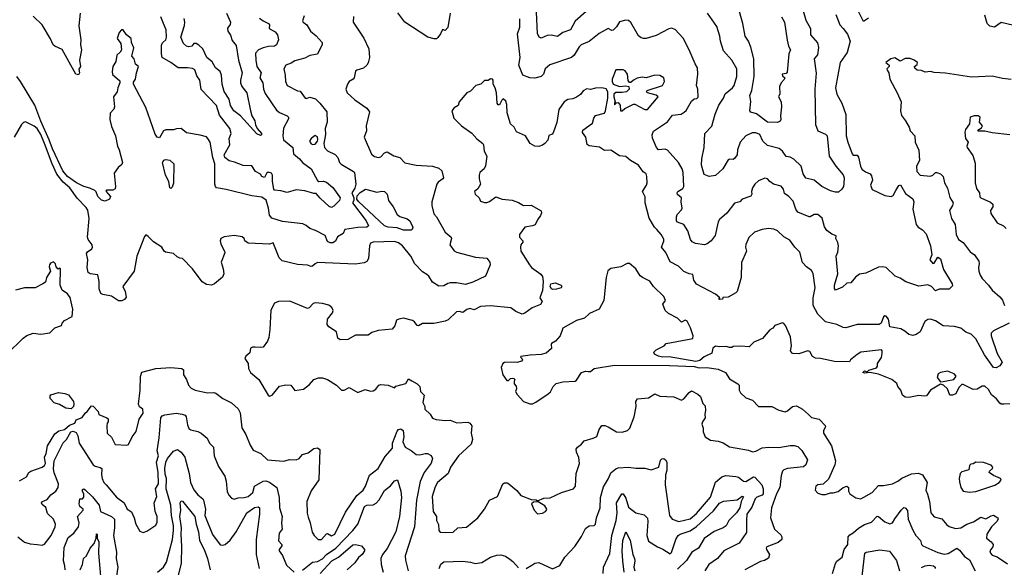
# Model space of a CAD drawing. Extents: x 1246169 to 1426871, y 660025 to 763458.
# Tile 202 of 256: x 1299668 to 1307460, y 727904 to 732234. Entities that reach past the tile are written whole.
import ezdxf

# ---------------------------------------------------------------- set-up
doc = ezdxf.new("R2010")
doc.units = 0

msp = doc.modelspace()

# ---------------------------------------------------------------- linework, layer by layer
at = {"layer": '0CON20XD'}
for points in [[(1300145.5, 732285), (1300136.2, 732185), (1300152.1, 732075), (1300148.2, 732035), (1300157.1, 731995), (1300140.6, 731915), (1300150, 731865), (1300136.7, 731843.3), (1300141.8, 731815), (1300132.2, 731797.8), (1300112.7, 731805), (1300005, 731997.5), (1299944.5, 732024.5), (1299933.8, 732035), (1299912.7, 732082.7), (1299844.3, 732194.3), (1299775, 732261.2)], [(1301303.3, 732285), (1301336.7, 732215), (1301333, 732197), (1301313.5, 732166.5), (1301314.5, 732145), (1301335, 732111.2), (1301348.7, 732068.7), (1301380.8, 732030.8), (1301400, 731915), (1301428.8, 731815), (1301413.9, 731755), (1301414.6, 731735), (1301426.8, 731706.8), (1301465.6, 731655), (1301495.6, 731514.4), (1301505.4, 731475), (1301528.4, 731435), (1301532.9, 731402.9), (1301547.1, 731375), (1301582, 731335), (1301581.1, 731325), (1301572.3, 731317.7), (1301545, 731332.4), (1301415, 731474), (1301363, 731513), (1301335.7, 731555), (1301326.1, 731606.1), (1301285, 731666), (1301269.5, 731725), (1301264.4, 731795), (1301255.2, 731825.2), (1301217.1, 731855), (1301190.3, 731900.3), (1301148.2, 731935), (1301116.2, 732005), (1301085, 732033.5), (1301065, 732045.6), (1301045, 732046), (1301028.8, 732025), (1301005, 732020.5), (1300988.8, 732025), (1300965, 732046.2), (1300943.6, 732095), (1300971.9, 732188.1), (1300975.4, 732215), (1300970, 732245)], [(1303074.4, 732285), (1303055, 732172.5), (1303035, 732150), (1303015, 732157.5), (1302998.6, 732121.4), (1302977, 732093), (1302965.6, 732084.4), (1302947.8, 732082.2), (1302897.4, 732097.4), (1302715.5, 732215.5), (1302659.7, 732289.7)], [(1304149.9, 732300.1), (1304065, 732222.7), (1304026.7, 732155), (1303965, 732134.1), (1303925, 732101.5), (1303875, 732112.5), (1303841.2, 732108.8), (1303795, 732088.6), (1303779.2, 732095), (1303766.5, 732125), (1303757.3, 732295)], [(1305868.2, 732305), (1305890.3, 732230.3), (1305925.5, 732165), (1305926.4, 732115), (1305980.9, 732050.9), (1305990.8, 732015), (1305982.2, 731957.8), (1305956.1, 731923.9), (1305971.3, 731811.3), (1305961.7, 731685), (1305964.9, 731404.9), (1305985.3, 731355), (1306045, 731328.6), (1306058.6, 731315), (1306074.3, 731154.3), (1306126.2, 731075), (1306185, 731006.9), (1306191.6, 730985), (1306189.5, 730939.5), (1306188.8, 730915), (1306175, 730895.6), (1306148.1, 730871.9), (1306125, 730870.9), (1306085, 730880.3), (1306015.7, 730915), (1305955, 730965.6), (1305890.6, 730980.6), (1305867.5, 731015), (1305851.5, 731075), (1305795, 731131.9), (1305765, 731146.9), (1305735, 731153.1), (1305703.9, 731195), (1305679.5, 731215), (1305585, 731239.2), (1305549.6, 731275), (1305525.6, 731325.6), (1305495, 731338.9), (1305465, 731338.5), (1305415, 731315.5), (1305371, 731265), (1305348.4, 731205), (1305346.5, 731165), (1305325, 731135.6), (1305315, 731128.6), (1305285, 731131.4), (1305275, 731126.9), (1305232.9, 731055), (1305175, 731001.1), (1305123.8, 730993.8), (1305085, 731010.8), (1305063.5, 731085), (1305065.3, 731135.3), (1305084.1, 731224.1), (1305090.6, 731335), (1305145, 731391.9), (1305172.5, 731487.5), (1305201, 731559), (1305238.2, 731615), (1305251.9, 731648.1), (1305308.1, 731695), (1305323.1, 731715), (1305344.4, 731785), (1305344.5, 731845), (1305304.3, 731915), (1305237.4, 731987.4), (1305213.1, 732065), (1305210, 732105), (1305185, 732181.2), (1305110, 732285)], [(1305695.8, 732255.8), (1305721.1, 732215), (1305741.9, 732071.9), (1305752.9, 732025), (1305769.2, 731995), (1305755.6, 731964.4), (1305741.7, 731818.3), (1305735, 731810), (1305703.3, 731805), (1305705, 731790), (1305722.5, 731775), (1305718.3, 731761.7), (1305695, 731736), (1305681.5, 731705), (1305682.5, 731647.5), (1305673.3, 731625), (1305695.3, 731585.3), (1305698, 731545), (1305688.2, 731475), (1305691.1, 731445), (1305685, 731430.8), (1305665, 731421.1), (1305585, 731424.7), (1305500.2, 731490.2), (1305453, 731503), (1305445, 731512.5), (1305453.2, 731586.8), (1305446.9, 731635), (1305462.5, 731675), (1305481.1, 731785), (1305478, 731925), (1305455, 732018), (1305435.4, 732065.4), (1305410.5, 732105), (1305390, 732205), (1305350, 732345)], [(1306125.8, 732275), (1306157.8, 732195), (1306184, 732164), (1306219.8, 732119.8), (1306239.2, 732065), (1306215.5, 731975), (1306161.1, 731895), (1306123.5, 731695), (1306134.4, 731645), (1306175.6, 731575), (1306206.9, 731485), (1306208.1, 731315), (1306222.5, 731265), (1306255.8, 731175), (1306265, 731164), (1306295, 731163.3), (1306305, 731146.2), (1306320.9, 731075), (1306331.9, 731051.9), (1306360.8, 731030.8), (1306397.5, 731015), (1306409.5, 730999.5), (1306415.8, 730965), (1306401.1, 730925), (1306415, 730892), (1306515, 730843.3), (1306563.7, 730836.3), (1306580.6, 730845), (1306601.5, 730885), (1306625, 730924), (1306639.5, 730929.5), (1306679.2, 730859.2), (1306735, 730818.8), (1306743.1, 730795), (1306735.8, 730735), (1306763.3, 730615), (1306778.9, 730595), (1306813.7, 730573.7), (1306841.7, 730541.7), (1306876.4, 730445), (1306885.8, 730375), (1306872, 730335), (1306895, 730307.5), (1306905, 730310), (1306935, 730357.5), (1306955, 730343.3), (1306978, 730258), (1307046.9, 730145), (1307050, 730130), (1307025, 730103.3), (1306945.8, 730104.2), (1306915, 730091.2), (1306884.1, 730124.1), (1306855, 730136.7), (1306785, 730128.1), (1306680.8, 730160.8), (1306635, 730189.4), (1306595.5, 730205.5), (1306525, 730274.4), (1306495, 730280.9)], [(1306385, 732245.6), (1306345, 732221.2), (1306304.2, 732304.2)], [(1307535, 732187.3), (1307435, 732211.2), (1307383.4, 732176.6), (1307345, 732184), (1307323.8, 732205), (1307305, 732271.1)], [(1302309.5, 732260.5), (1302306.1, 732216.1), (1302391.7, 732088.3), (1302430, 732005), (1302435.7, 731935), (1302425, 731893.3), (1302416, 731874), (1302388.9, 731851.1), (1302335, 731836.2), (1302325, 731828.1), (1302314.2, 731775), (1302308, 731765), (1302275.8, 731745), (1302260.8, 731725), (1302248, 731685), (1302260, 731655), (1302319.7, 731599.7), (1302414.2, 731535), (1302436.6, 731506.6), (1302410, 731395), (1302412.5, 731355), (1302393.3, 731305), (1302452.4, 731172.4), (1302475, 731152), (1302505.8, 731144.2), (1302525, 731150), (1302555, 731182.5), (1302575, 731190.8), (1302628.3, 731158.3), (1302675, 731144.3), (1302715, 731102.5), (1302805, 731084.3), (1302935, 731076), (1302985, 731060), (1303008.3, 731038.3), (1303021.4, 730985), (1303017.5, 730975), (1302980.4, 730949.6), (1302969.4, 730935), (1302929.2, 730795), (1302929.2, 730765), (1302945, 730700), (1302965.5, 730675.5), (1303034.5, 730555), (1303081.4, 730515), (1303085.8, 730505), (1303073.1, 730455), (1303105.9, 730405.9), (1303125, 730395.5), (1303275, 730357.8), (1303365, 730349.4), (1303388.1, 730318.1), (1303390.4, 730295), (1303354.6, 730205.4), (1303255, 730160), (1303195, 730140.9), (1303125, 730154.7), (1303075, 730154.1), (1303055, 730149.6), (1303025, 730129.6), (1302985, 730127.8), (1302935, 730157.8), (1302905, 730207.3), (1302890.4, 730220.4), (1302855, 730241.2), (1302795, 730304.6), (1302763.3, 730365), (1302696.2, 730445), (1302665, 730468.9), (1302635, 730479.8), (1302465, 730474.8), (1302445, 730467.3), (1302434.8, 730445), (1302429.2, 730345), (1302415, 730323.2), (1302395, 730311.2), (1302325, 730300), (1302025, 730313.1), (1302005.4, 730304.6), (1301985, 730284.2), (1301975, 730284), (1301944.2, 730294.2), (1301865, 730298), (1301745, 730326.9), (1301722.4, 730352.4), (1301675, 730470), (1301645, 730460), (1301475, 730467.5), (1301450, 730485), (1301443.3, 730503.3), (1301427.5, 730517.5), (1301365, 730526.7), (1301285, 730517.3), (1301260, 730505), (1301254.6, 730485), (1301258.9, 730458.9), (1301289.2, 730405), (1301291.2, 730391.2), (1301262.7, 730317.3), (1301278.6, 730265), (1301282.7, 730225), (1301271.9, 730198.1), (1301210, 730145), (1301185, 730134.5), (1301145, 730140.8), (1301111.1, 730161.1), (1301035, 730263.1), (1300955, 730346.7), (1300935, 730347.5), (1300915, 730358.8), (1300885.8, 730385.8), (1300822.5, 730395), (1300810, 730405), (1300792.5, 730435), (1300727, 730477), (1300685, 730520), (1300665, 730532.5), (1300655, 730520), (1300594.2, 730365), (1300573.1, 730245), (1300484, 730124), (1300502.5, 730085), (1300509.3, 730040.7), (1300497.5, 730022.5), (1300475, 730011.2), (1300450.5, 730010.5), (1300395, 730048.5), (1300325, 730061.8), (1300310.4, 730070.4), (1300295.5, 730105), (1300297, 730165), (1300285.8, 730215.7), (1300224.6, 730224.6), (1300209.4, 730235), (1300202.3, 730275), (1300206.2, 730336.2), (1300195.2, 730385), (1300205, 730399.7), (1300238.6, 730421.4), (1300244.5, 730435), (1300240, 730455), (1300210.6, 730495), (1300204.4, 730514.4), (1300216.4, 730663.6), (1300207.1, 730727.1), (1300195, 730748.8), (1300122.7, 730822.7), (1300063.6, 730905), (1300010.9, 730950.9), (1299962.3, 731012.3), (1299923.5, 731093.5), (1299863.3, 731255), (1299835, 731325.3), (1299805, 731373.5), (1299783.4, 731393.4), (1299714.4, 731425.6), (1299698.6, 731421.4), (1299682, 731405), (1299623.2, 731306.8)], [(1301919.4, 732265), (1301906.9, 732225), (1301910, 732215), (1301940.8, 732195), (1301970, 732145), (1302015, 732107.9), (1302061.8, 732055), (1302061.5, 732038.5), (1302025, 731961.1), (1301965, 731950.5), (1301925, 731929.5), (1301845, 731909.6), (1301815, 731890), (1301773.8, 731875), (1301758.1, 731845), (1301769.2, 731795), (1301771.4, 731745), (1301785, 731714), (1301865, 731671.2), (1301888.3, 731668.3), (1301926.2, 731615), (1301935, 731611.1), (1301965, 731622.2), (1302009.5, 731609.5), (1302044.3, 731575), (1302098.6, 731505), (1302102.3, 731425), (1302085.3, 731375), (1302086.6, 731326.6), (1302073.9, 731256.1), (1302079.5, 731225), (1302105, 731197.1), (1302165, 731168.8), (1302184.6, 731144.6), (1302198.5, 731105), (1302210.7, 731090.7), (1302310.8, 731035), (1302318, 731025), (1302328.2, 730935), (1302318.9, 730901.1), (1302296.2, 730865), (1302312.5, 730825), (1302312, 730805), (1302302.5, 730785), (1302408.8, 730645), (1302427.5, 730605), (1302415, 730593.6), (1302345, 730592.2), (1302240, 730575), (1302226.7, 730545), (1302181.8, 730518.2), (1302166, 730484), (1302145, 730470), (1302125, 730468.7), (1302105, 730481.2), (1302085, 730528), (1302007.9, 730567.9), (1301965, 730582.9), (1301935, 730608.1), (1301908.9, 730618.9), (1301747.6, 730637.6), (1301662, 730665), (1301645, 730688), (1301636.7, 730745), (1301617.7, 730807.7), (1301585, 730832.1), (1301505, 730841.8), (1301302.7, 730892.7), (1301225, 730905.4), (1301216.3, 730915), (1301212.4, 730935), (1301212.6, 731095), (1301196.2, 731145), (1301176.2, 731265), (1301157.5, 731295), (1301145, 731307.1), (1301095, 731322.2), (1300988.6, 731338.6), (1300945, 731374.2), (1300909.4, 731370.6), (1300885, 731362.2), (1300825, 731362.5), (1300805, 731355.8), (1300775, 731300.4), (1300755, 731304.4), (1300738.7, 731328.7), (1300665, 731539.2), (1300568.1, 731725), (1300569.4, 731740.6), (1300585.3, 731764.7), (1300590.9, 731815), (1300608.1, 731865), (1300583.9, 731883.9), (1300573.3, 731925), (1300555.6, 731945.6), (1300571.7, 732011.7), (1300553.8, 732055), (1300550.6, 732085), (1300514, 732115), (1300485, 732156.7), (1300472.5, 732155), (1300455, 732132.5), (1300440, 732085), (1300468.4, 732045), (1300472.1, 731995), (1300462.7, 731977.3), (1300437.5, 731955), (1300427.5, 731905), (1300404.2, 731865), (1300398.6, 731825), (1300401.8, 731801.8), (1300460.5, 731750.5), (1300460.8, 731735), (1300444.3, 731695), (1300438, 731665), (1300410.7, 731625), (1300418.1, 731545), (1300412.2, 731527.8), (1300384.8, 731495), (1300380.8, 731445), (1300395, 731388.6), (1300426.7, 731315), (1300440.5, 731235), (1300454, 731205), (1300480, 731105), (1300475, 731088.8), (1300447.5, 731065), (1300415, 731020), (1300426.9, 730915), (1300422, 730898), (1300405, 730886.2), (1300354.5, 730885.5), (1300350.5, 730879.5), (1300387.2, 730837.2), (1300378.5, 730815), (1300345, 730799.1), (1300315, 730807.8), (1300286.2, 730836.2), (1300272.9, 730872.9), (1300262.9, 730882.9), (1300223.3, 730903.2), (1300175, 730915.7), (1300117.3, 730945), (1300045, 730994.2), (1300008.2, 731038.2), (1299926.3, 731213.7), (1299901.4, 731285), (1299835, 731430.9), (1299788.4, 731558.4), (1299675, 731744.7), (1299645, 731786.4)], [(1301584.7, 730995.3), (1301572.9, 731012.9), (1301533.6, 731033.6), (1301505, 731078.8), (1301435, 731080.8), (1301368.9, 731108.9), (1301325, 731118), (1301290.8, 731145), (1301284.6, 731165.4), (1301331.2, 731245), (1301326.7, 731295), (1301342.5, 731335), (1301330.5, 731375), (1301249.2, 731479.2), (1301225.6, 731555.6), (1301102.8, 731682.8), (1301094.3, 731755), (1301069.7, 731789.7), (1301055, 731839.2), (1301035, 731849.1), (1300995, 731854.6), (1300923.1, 731853.1), (1300865, 731896.1), (1300796.1, 731936.1), (1300789.7, 731965), (1300790, 732035), (1300799.5, 732055), (1300825, 732074.4), (1300829.7, 732095), (1300827.9, 732155), (1300806.5, 732205), (1300785, 732258)], [(1301566.2, 732246.2), (1301594.2, 732225), (1301636.2, 732205), (1301643.8, 732195), (1301643.3, 732165), (1301689.1, 732139.1), (1301707.5, 732115), (1301715.8, 732075), (1301701.2, 732035), (1301685, 732025.3), (1301636.7, 732023.2), (1301595, 732012.7), (1301558.5, 731995), (1301535, 731970), (1301535.3, 731914.7), (1301545.3, 731865), (1301578.5, 731815), (1301569.2, 731775), (1301592.7, 731735), (1301596.2, 731685), (1301610.2, 731650.2), (1301699.5, 731519.5), (1301725, 731500), (1301784.2, 731475), (1301794, 731465), (1301795, 731450), (1301754.5, 731375.5), (1301750.8, 731315), (1301756.8, 731285), (1301829.8, 731225), (1301835.4, 731175), (1301881.8, 731135), (1301905.6, 731105), (1301974.2, 731055), (1302024.1, 730964.1), (1302035, 730956.2), (1302072.5, 730957.5), (1302095, 730949.2), (1302145, 730907.1), (1302199.3, 730835), (1302203.4, 730825), (1302198.3, 730805), (1302155, 730760), (1302135, 730750), (1302117.6, 730757.6), (1302045, 730823.8), (1302015, 730860), (1301995, 730858.8), (1301925, 730880.6), (1301855, 730890), (1301785, 730867.1), (1301735, 730880.4), (1301685.3, 730885.3), (1301678.4, 730895), (1301669.2, 730955), (1301669.4, 731005), (1301659.8, 731019.8), (1301635, 731029.5), (1301621.4, 731018.6), (1301605, 730986), (1301584.7, 730995.3)], [(1306495, 730280.9), (1306465, 730276.4), (1306365, 730230.8), (1306315, 730221.3), (1306281.7, 730198.3), (1306245, 730154.2), (1306215, 730150), (1306179.7, 730120.3), (1306125, 730096.7), (1306115, 730110), (1306116.9, 730135), (1306143.6, 730225), (1306130, 730365), (1306143.7, 730396.3), (1306146.9, 730445), (1306143.5, 730473.5), (1306127.5, 730505), (1306130, 730525), (1306095, 730537.5), (1306055, 730566.7), (1306037.7, 730597.7), (1306018.8, 730665), (1305985, 730694), (1305955, 730693.1), (1305925, 730675.8), (1305915, 730676), (1305825, 730712.3), (1305809.8, 730735), (1305788.4, 730798.4), (1305755, 730836.7), (1305721.2, 730861.2), (1305712.5, 730895), (1305695, 730918.2), (1305633.7, 730933.7), (1305603.3, 730955), (1305585, 730976.7), (1305565, 730982.5), (1305515, 730961.2), (1305486.6, 730933.4), (1305466, 730905), (1305460, 730875), (1305463.3, 730855), (1305455, 730840), (1305386.7, 730815), (1305366.2, 730793.8), (1305325, 730782.5), (1305265, 730703.8), (1305205, 730653.5), (1305195.3, 730635), (1305172.2, 730527.8), (1305141.1, 730485), (1305109, 730461), (1305086.5, 730453.5), (1305015, 730464.5), (1304988.6, 730478.6), (1304975.7, 730495), (1304955, 730566), (1304924.6, 730614.6), (1304875, 730632.5), (1304865.7, 730645), (1304864.5, 730675), (1304870.6, 730695), (1304905, 730730), (1304910.5, 730745), (1304902.5, 730795), (1304904.3, 730825), (1304873.3, 730853.3), (1304870.8, 730865), (1304875.8, 730875), (1304915, 730898.8), (1304924.7, 730915), (1304919.3, 731025), (1304911.2, 731055), (1304882.5, 731105), (1304795, 731202.5), (1304775, 731210.8), (1304724.6, 731204.6), (1304706.5, 731225), (1304675, 731296.7), (1304672.3, 731325), (1304685, 731352.9), (1304795, 731426.9), (1304835, 731479.4), (1304902, 731488), (1304927.6, 731502.4), (1304943.2, 731516.8), (1304985, 731590.8), (1305005, 731608), (1305028, 731612), (1305037.5, 731622.5), (1305034, 731685), (1305024.4, 731715), (1305035.7, 731805), (1305032.5, 731855), (1305012.9, 731885), (1304966.9, 731995), (1304918.3, 732088.3), (1304855, 732158.1), (1304826.6, 732166.6), (1304805, 732163.3), (1304705, 732110.4), (1304625, 732086.9), (1304605, 732086.9), (1304585, 732091.4), (1304565, 732105.8), (1304505, 732211.2), (1304485, 732228.8), (1304465, 732231.2), (1304415, 732216.7), (1304392, 732178), (1304365, 732150.8), (1304355, 732150), (1304324.6, 732165.4), (1304255, 732124.3), (1304175, 732062.2), (1304110, 732035), (1304095, 732020.8), (1304055, 731954.3), (1304034.6, 731935.4), (1303862.2, 731877.8), (1303826.4, 731845), (1303812.7, 731805), (1303795.6, 731785), (1303745, 731772.2), (1303705, 731775.5), (1303650.4, 731795), (1303618, 731875), (1303627.7, 731935), (1303606.4, 732123.6), (1303627.1, 732175), (1303625, 732240)], [(1307515, 731760.9), (1307445, 731769.2), (1307365, 731788.4), (1307200.7, 731780.7), (1306995, 731811.8), (1306905, 731816.2), (1306875, 731824.3), (1306835, 731818.8), (1306805, 731833.8), (1306770, 731835), (1306751.7, 731851.7), (1306750, 731865), (1306769.3, 731880.7), (1306772.5, 731895), (1306747.5, 731915), (1306715, 731927.1), (1306675, 731927.5), (1306635, 731907.5), (1306595, 731932), (1306562.5, 731925), (1306522.5, 731895), (1306550, 731875), (1306550, 731865), (1306530, 731845), (1306532.5, 731835), (1306546.7, 731815), (1306553.1, 731765), (1306612.9, 731655), (1306642.7, 731585), (1306637.8, 731515), (1306645.6, 731475.6), (1306678.6, 731435), (1306707.5, 731385), (1306715.8, 731355), (1306752, 731315), (1306756, 731265), (1306782.7, 731202.7), (1306789.1, 731120.9), (1306766, 731075), (1306769.2, 731035), (1306795, 731005.8), (1306875, 730997.5), (1306894.4, 731005.6), (1306915, 731026.7), (1306925, 731026.7), (1306955, 731016.2), (1306977.5, 730995), (1306985.8, 730945), (1307011.1, 730901.1), (1307027.9, 730827.9), (1307054.3, 730785), (1307050, 730765), (1307026.9, 730725), (1307042.6, 730662.6), (1307070, 730615), (1307080, 730535), (1307096.7, 730495), (1307135, 730472.9), (1307188.8, 730398.8), (1307225, 730374), (1307257.5, 730325), (1307262.5, 730305), (1307256, 730275), (1307259.2, 730245), (1307268, 730215), (1307285, 730188.8), (1307336.2, 730136.2), (1307365, 730096.2), (1307425, 730042.5), (1307445, 730015.8), (1307461.4, 729975)], [(1304435, 731512.5), (1304456.9, 731533.1), (1304525, 731567.1), (1304536.4, 731566.4), (1304615, 731523.1), (1304636, 731524), (1304720, 731625), (1304705, 731636.9), (1304637.5, 731655), (1304627.5, 731665), (1304632.5, 731675), (1304753.8, 731715), (1304772, 731745), (1304765.8, 731775.8), (1304735, 731792), (1304695, 731796), (1304625, 731774), (1304595, 731778.8), (1304555, 731771.2), (1304525, 731756.7), (1304505, 731736.7), (1304495, 731736.7), (1304484.4, 731754.4), (1304477.1, 731805), (1304459.7, 731829.7), (1304445, 731836.7), (1304385, 731837.5), (1304356.2, 731765), (1304355.5, 731745), (1304364.2, 731724.2), (1304415, 731706.9), (1304465, 731711.2), (1304487.5, 731705), (1304490, 731685), (1304470, 731665), (1304435, 731658.8), (1304385, 731660), (1304370, 731645), (1304369.2, 731625), (1304380, 731585), (1304374.1, 731575.9), (1304375, 731560), (1304391.7, 731578.3), (1304405, 731580), (1304419.3, 731559.3), (1304423.8, 731515), (1304435, 731512.5)], [(1307499.2, 729835), (1307375, 729772.9), (1307355.4, 729754.6), (1307355.1, 729735), (1307404.2, 729594.2), (1307442.9, 729525), (1307425, 729498), (1307395, 729481.4), (1307375, 729483.1), (1307304.5, 729585), (1307235, 729710), (1307197.3, 729747.3), (1307155, 729764.1), (1307115, 729795.2), (1307065, 729807.9), (1306975, 729813.9), (1306915, 729852.2), (1306875, 729866.9), (1306855, 729864.6), (1306831.9, 729848.1), (1306795, 729765.4), (1306762.9, 729745), (1306735, 729737.3), (1306705, 729743.8), (1306672.6, 729772.6), (1306640.8, 729790.8), (1306554, 729805), (1306543.6, 729865), (1306525, 729890.6), (1306515, 729891.9), (1306505, 729884.3), (1306486.7, 729835), (1306470, 729825), (1306295, 729824.3), (1306205, 729798.6), (1306185, 729799.4), (1306135, 729822.9), (1306044.6, 729844.6), (1305984.2, 729905), (1305946.9, 729975), (1305948.1, 730035), (1305962.5, 730115), (1305948.7, 730228.7), (1305935, 730251.2), (1305895, 730280), (1305863.7, 730313.7), (1305841.4, 730395), (1305803.1, 730435), (1305762.1, 730492.1), (1305715, 730517.5), (1305664.3, 730565), (1305635, 730578.2), (1305595, 730582), (1305543.9, 730576.1), (1305483.8, 730555), (1305438, 730512), (1305415, 730457.5), (1305412.5, 730435), (1305419.2, 730405), (1305381.2, 730315), (1305377.8, 730195), (1305345.4, 730084.6), (1305336.2, 730073.8), (1305275, 730040), (1305233.3, 730036.7), (1305230, 730025), (1305205, 730022.5), (1305200, 730025), (1305210, 730035), (1305173.8, 730065), (1305023.8, 730143.8), (1305001.8, 730175), (1304995, 730218.8), (1304965, 730224.3), (1304925, 730242.5), (1304882, 730285), (1304815, 730318.9), (1304782.6, 730392.6), (1304745.8, 730435), (1304766.8, 730483.2), (1304765, 730500), (1304745.7, 730535), (1304711.4, 730575), (1304692.5, 730595), (1304648.6, 730665), (1304616.8, 730786.8), (1304616.7, 730835), (1304597.1, 730875), (1304627.8, 730925), (1304633.3, 730945), (1304631.5, 730995), (1304625, 731015.8), (1304602.2, 731032.2), (1304564.5, 731084.5), (1304501.7, 731121.8), (1304465, 731153.3), (1304415, 731158.9), (1304345, 731202), (1304295, 731201.4), (1304256, 731226), (1304175, 731236), (1304157.5, 731247.5), (1304147.1, 731305), (1304122.2, 731342.2), (1304125, 731361.2), (1304200, 731415), (1304211.2, 731455), (1304225, 731476), (1304295.7, 731495), (1304304.4, 731515), (1304321.1, 731615), (1304323.6, 731665), (1304308.9, 731688.9), (1304275.4, 731695.4), (1304225, 731691.8), (1304185, 731681.2), (1304155, 731687.2), (1304127.9, 731672.1), (1304105, 731642.5), (1304075, 731620.8), (1304045, 731608.6), (1304005, 731604.3), (1303975.8, 731585), (1303934, 731525), (1303917.7, 731422.3), (1303889.7, 731340.3), (1303880.7, 731329.3), (1303855, 731320), (1303847.7, 731282.3), (1303823.8, 731255), (1303805, 731241.4), (1303775, 731231.9), (1303745, 731233.3), (1303708, 731255), (1303672, 731315), (1303598.7, 731348.7), (1303580, 731385), (1303551.9, 731411.9), (1303526.7, 731496.7), (1303523, 731563), (1303515, 731591.2), (1303495, 731608), (1303482.7, 731597.3), (1303465, 731560), (1303455, 731562.5), (1303446.2, 731575), (1303440, 731655), (1303430.6, 731695), (1303415.8, 731725), (1303415.8, 731755), (1303410, 731765), (1303395, 731767.5), (1303375, 731752.5), (1303345, 731752.5), (1303316.7, 731725), (1303276.7, 731715), (1303235, 731668.8), (1303206.7, 731655), (1303146.7, 731585), (1303137.5, 731555), (1303105, 731537.5), (1303087.5, 731515), (1303103.3, 731455), (1303163.3, 731395), (1303245, 731338), (1303285, 731292.5), (1303332.5, 731255), (1303339.4, 731245), (1303344.4, 731195), (1303364.3, 731155), (1303355, 731080), (1303342.5, 731055), (1303309.4, 731025), (1303303.1, 731005), (1303302.9, 730975), (1303315.8, 730934.2), (1303294.3, 730895.7), (1303267.5, 730875), (1303272.5, 730855), (1303303.3, 730825), (1303315, 730800), (1303345, 730788.8), (1303365, 730788), (1303385, 730797.5), (1303435, 730834), (1303485, 730814.3), (1303565, 730807.5), (1303615, 730789.2), (1303655, 730764.3), (1303715, 730768.6), (1303793.6, 730723.6), (1303796.4, 730706.4), (1303790, 730685), (1303766.9, 730653.1), (1303747.8, 730612.2), (1303726.6, 730603.4), (1303665, 730594), (1303622.5, 730535), (1303624, 730515), (1303650, 730485), (1303650, 730475), (1303635, 730453.3), (1303630, 730435), (1303635, 730403.3), (1303701.1, 730295), (1303719.4, 730275), (1303792, 730222), (1303804, 730204), (1303809.6, 730165), (1303806.5, 730093.5), (1303784, 730035), (1303803.8, 730005), (1303788.3, 729981.7), (1303724.1, 729955.9), (1303665, 729912.5), (1303645, 729906.7), (1303595, 729926.7), (1303555, 729956), (1303395, 729971.5), (1303315, 729966.2), (1303265, 729938.8), (1303229.3, 729950.7), (1303206.4, 729943.6), (1303175, 729920), (1303145, 729926.7), (1303125, 729923.3), (1303058.9, 729861.1), (1303035, 729851.8), (1302945, 729831), (1302855, 729832.2), (1302825, 729814.4), (1302814, 729815), (1302792.5, 729845), (1302775.6, 729855.6), (1302705, 729873.2), (1302667.1, 729867.1)], [(1307504.5, 731324.5), (1307365, 731338.6), (1307305, 731352), (1307251.7, 731351.7), (1307257.5, 731365), (1307279.5, 731380.5), (1307287.5, 731395), (1307263.8, 731425), (1307268.8, 731465), (1307252.5, 731475), (1307222.5, 731475), (1307191.2, 731465), (1307185, 731410), (1307153.3, 731365), (1307146.7, 731345), (1307154, 731295), (1307173.8, 731265), (1307163.8, 731235), (1307166, 731225), (1307210, 731160), (1307229.2, 731100.8), (1307228.6, 730945), (1307239.6, 730899.6), (1307264.2, 730865), (1307267.1, 730835), (1307275.4, 730825.4), (1307351.9, 730791.9), (1307369.2, 730775), (1307370, 730755), (1307351.2, 730725), (1307352.3, 730702.3), (1307405, 730628.8), (1307455, 730604), (1307475, 730583.3)], [(1301987.1, 731247.1), (1302005, 731251.1), (1302025, 731273.1), (1302028.2, 731285), (1302025, 731308.8), (1302005, 731319.2), (1301973.3, 731295), (1301962, 731275), (1301975, 731252.5), (1301987.1, 731247.1)], [(1300865, 730900.6), (1300855, 730905.8), (1300848.2, 730955), (1300820.3, 731005), (1300798.8, 731105), (1300807.3, 731122.7), (1300825, 731130), (1300855, 731122.8), (1300887.8, 731095), (1300885, 730942.5), (1300875, 730909.2), (1300865, 730900.6)], [(1302705, 730570.2), (1302655, 730588.3), (1302585, 730593), (1302555, 730604.8), (1302348, 730798), (1302336.5, 730816.5), (1302338.7, 730841.3), (1302361.6, 730868.4), (1302405, 730893.6), (1302495, 730870.6), (1302535, 730877.9), (1302555, 730874.6), (1302575.2, 730855.2), (1302587.7, 730805), (1302624.1, 730754.1), (1302655, 730692.7), (1302675, 730679.2), (1302735, 730659.6), (1302755, 730644.2), (1302777.8, 730595), (1302774.6, 730575.4), (1302765, 730570.3), (1302705, 730570.2)], [(1299565, 729590), (1299693.8, 729715), (1299725, 729736.2), (1299774.3, 729755.7), (1299835, 729748.5), (1299905, 729759.5), (1299945, 729798.8), (1299997.5, 729815), (1300003.3, 729835), (1300021.2, 729855), (1300083, 729887), (1300089.1, 729945), (1300068.3, 730038.3), (1300046.5, 730066.5), (1300004.2, 730095), (1299988, 730135), (1299990, 730265), (1299985, 730270), (1299971.7, 730261.7), (1299955, 730280), (1299950, 730305), (1299935, 730320), (1299910.7, 730309.3), (1299902.5, 730295), (1299900.7, 730280.7), (1299912.5, 730245), (1299880, 730195), (1299870.7, 730159.3), (1299850, 730145), (1299790, 730115), (1299705, 730112.9), (1299635, 730095.7)], [(1306295, 729587.5), (1306242.5, 729545), (1306235, 729530), (1306115, 729532.5), (1306006.2, 729555), (1305965, 729557.7), (1305941.7, 729571.7), (1305920.5, 729610.5), (1305905, 729615.8), (1305835, 729593.1), (1305785, 729594.6), (1305767.8, 729615), (1305776.7, 729655), (1305767.4, 729727.4), (1305729.2, 729815), (1305715, 729833.3), (1305705, 729836.7), (1305645, 729816.7), (1305627.5, 729795), (1305605, 729781.2), (1305546.4, 729713.6), (1305477.5, 729685), (1305441.7, 729648.3), (1305375, 729652.5), (1305315, 729650), (1305305, 729643.3), (1305285, 729642.5), (1305260.7, 729650.7), (1305206.4, 729646.4), (1305175, 729653.3), (1305154.1, 729635.9), (1305145, 729597.5), (1305085, 729569.2), (1305049.9, 729540.1), (1305018.2, 729531.8), (1304807.6, 729567.6), (1304755.7, 729565.7), (1304722.5, 729575), (1304690.5, 729590.5), (1304686.7, 729605), (1304705.9, 729624.1), (1304767.5, 729655), (1304785, 729673.3), (1304995, 729713.3), (1304998.8, 729735), (1304977.3, 729797.3), (1304950, 729850), (1304935, 729857.5), (1304905, 729843.3), (1304872.5, 729875), (1304801.7, 729911.7), (1304776.7, 729935), (1304756.7, 729985), (1304777.5, 730015), (1304765.7, 730045), (1304683.5, 730123.5), (1304655, 730167.5), (1304595.5, 730195.5), (1304579.1, 730209.1), (1304545, 730263.3), (1304495, 730307.5), (1304475, 730307.5), (1304425, 730280), (1304345, 730266.7), (1304322.7, 730247.3), (1304308, 730195), (1304290, 730015), (1304253.3, 729945), (1304205.8, 729924.2), (1304177.7, 729912.3), (1304136.8, 729873.2), (1304073.2, 729856.8), (1303965, 729795.6), (1303945.7, 729734.3), (1303908.6, 729691.4), (1303877.5, 729675), (1303873.3, 729665), (1303877.5, 729635), (1303835, 729597.5), (1303793.6, 729586.4), (1303708.3, 729581.7), (1303635, 729570), (1303630, 729565), (1303640, 729560), (1303647.5, 729545), (1303640, 729535), (1303605, 729522.5), (1303585, 729526.7), (1303505, 729522.5), (1303492.5, 729515), (1303477.5, 729485), (1303492.5, 729425), (1303521.7, 729381.7), (1303535, 729380), (1303553, 729397), (1303565, 729400), (1303578.3, 729398.3), (1303587, 729387), (1303580, 729375), (1303580, 729355), (1303597, 729337), (1303600, 729315), (1303592.5, 729295), (1303605, 729270), (1303654.4, 729214.4), (1303705, 729195.7), (1303725, 729197.1), (1303751.3, 729208.7), (1303851.2, 729275), (1303868.6, 729291.4), (1303890.8, 729335), (1303913.5, 729356.5), (1303965, 729369.7), (1304063.1, 729376.9), (1304074.4, 729385), (1304115, 729443.3), (1304145, 729453.8), (1304166.7, 729453.3), (1304185, 729453.3), (1304215, 729476.7), (1304375, 729501.5), (1304809.8, 729499.8), (1305005, 729492.1), (1305045, 729481.2), (1305105, 729484.8), (1305195, 729472), (1305254.2, 729445), (1305284.7, 729394.7), (1305352, 729355), (1305362, 729345), (1305362.5, 729305), (1305372.9, 729285), (1305415, 729244.3), (1305466.2, 729225), (1305515, 729176.7), (1305620, 729175), (1305675, 729146.7), (1305725, 729133.8), (1305745, 729141.2), (1305785, 729175.7), (1305815, 729181.4), (1305863.3, 729155), (1305911.1, 729111.1), (1305935, 729088), (1305995, 729076.7), (1306041.2, 729025), (1306046.1, 729013.9), (1306028.8, 728985), (1306029.4, 728965), (1306091.5, 728865), (1306123.3, 728745), (1306120, 728715), (1306068, 728602), (1306027.7, 728562.3), (1305983.8, 728555), (1305969.4, 728545), (1305964.5, 728514.5), (1305985, 728491.2), (1306015, 728480), (1306045, 728480), (1306085, 728492.5), (1306105, 728492.5), (1306145, 728502.5), (1306183.9, 728536.1), (1306215, 728546.7), (1306226.2, 728535), (1306228, 728505), (1306236.7, 728485), (1306285, 728453.8), (1306325, 728444.3), (1306415, 728494.3), (1306465, 728551.9), (1306505, 728551.4), (1306575, 728564.3), (1306617.5, 728585), (1306649.8, 728610.2), (1306725, 728644.5), (1306781.7, 728648.3), (1306814, 728634), (1306848.9, 728575), (1306838.6, 728515), (1306853.2, 728483.2), (1306867.8, 728425), (1306880, 728335), (1306905, 728304.2), (1306965, 728288), (1307005, 728240), (1307025, 728225.7), (1307075, 728211.1), (1307115, 728216.5), (1307162.9, 728245), (1307215.8, 728264.2), (1307275, 728300), (1307315, 728286.7), (1307355, 728311.6), (1307375, 728315.7), (1307408.9, 728295), (1307411.3, 728285), (1307401.8, 728265), (1307358.5, 728225), (1307322.9, 728165), (1307318.8, 728135), (1307356.9, 728105), (1307371.5, 728085), (1307370.6, 728065), (1307346, 728035), (1307350.8, 728015), (1307365, 728000.8), (1307405, 727985.8), (1307485, 727930.8)], [(1303885, 730100), (1303876.2, 730105), (1303865.8, 730125), (1303872.5, 730145), (1303905, 730153.3), (1303953.3, 730135), (1303958.8, 730125), (1303952.5, 730115), (1303915, 730104.4), (1303885, 730100)], [(1302667.1, 729867.1), (1302650.6, 729859.4), (1302636.2, 729813.8), (1302615, 729787.4), (1302505, 729777.2), (1302455, 729762.1), (1302425, 729740.5), (1302325, 729738.9), (1302265.8, 729704.2), (1302205, 729701.7), (1302186.5, 729715), (1302175, 729765.7), (1302113.8, 729805), (1302101.2, 729825), (1302103.3, 729865), (1302143.6, 729916.4), (1302148.8, 729935), (1302138.8, 729958.8), (1302115, 729976.2), (1302065, 729990), (1302005, 729995.7), (1301990.7, 729989.3), (1301958.8, 729955), (1301945, 729950), (1301805, 730007.5), (1301715, 730005.9), (1301685, 729992.5), (1301655, 729936.7), (1301648.1, 729785), (1301638.5, 729721.5), (1301628, 729692), (1301593.9, 729646.1), (1301575, 729641.2), (1301530, 729645), (1301510, 729645), (1301493.6, 729636.4), (1301490, 729600), (1301457.5, 729575), (1301450, 729555), (1301476.7, 729516.7), (1301479.2, 729475), (1301495, 729443.3), (1301559.6, 729389.6), (1301633.8, 729265), (1301645, 729257.5), (1301667.1, 729265), (1301725, 729337.5), (1301775, 729347.3), (1301812.5, 729345), (1301845, 729303.3), (1301915, 729314), (1301961.5, 729348.5), (1301995, 729390), (1302031.7, 729401.7), (1302065, 729402), (1302105, 729388.6), (1302175, 729344.2), (1302215, 729304), (1302235, 729303.8), (1302276.1, 729326.1), (1302345, 729287.5), (1302401.2, 729308.8), (1302445, 729296), (1302465, 729298.6), (1302487.5, 729312.5), (1302510.6, 729345), (1302525, 729350.9), (1302584.1, 729344.1), (1302635, 729322.5), (1302644.2, 729335.8), (1302722.4, 729357.6), (1302745, 729393.8), (1302771.7, 729378.3), (1302813.3, 729355), (1302833.3, 729335), (1302840, 729295), (1302868, 729265), (1302858.3, 729208.3), (1302873.3, 729175), (1302874, 729155), (1302915, 729116.2), (1302935, 729084.3), (1302965, 729071.9), (1303035.6, 729064.4), (1303075, 729068.6), (1303126.1, 729046.1), (1303215, 729051.1), (1303230.8, 729045), (1303245, 729022.5), (1303242, 728965), (1303250.9, 728915), (1303241.1, 728878.9), (1303141.4, 728785), (1303076.2, 728695), (1303057.5, 728645), (1302975, 728574.3), (1302955, 728540), (1302932.7, 728465), (1302940.6, 728345), (1302965.7, 728305), (1302966.9, 728275), (1302982.6, 728242.6), (1302983.9, 728193.9), (1302995, 728181.1), (1303038.3, 728178.2), (1303098.8, 728181.2), (1303135.6, 728215), (1303205, 728221.8), (1303293.3, 728295), (1303345, 728364.3), (1303385, 728436), (1303448.8, 728465), (1303492.5, 728565), (1303505, 728572.5), (1303525, 728573.3), (1303540, 728565), (1303601.2, 728511.2), (1303632.9, 728472.9), (1303715, 728440), (1303755, 728436.7), (1303765, 728430), (1303815, 728451.2), (1303865, 728452.9), (1303955, 728494.3), (1304051.4, 728525), (1304066.5, 728545), (1304070.5, 728645), (1304097.3, 728725), (1304092.8, 728772.8), (1304074.2, 728815), (1304072.7, 728837.3), (1304083.3, 728855), (1304115, 728876.7), (1304135.9, 728904.1), (1304205, 728924.2), (1304235, 728939.2), (1304254.1, 728995), (1304275, 729025.6), (1304298.8, 729025), (1304324, 729015), (1304390, 728975), (1304435, 728971.5), (1304478.8, 728985), (1304496.2, 729005), (1304531.2, 729095), (1304545.7, 729175), (1304544.3, 729215), (1304556.7, 729235), (1304644.6, 729245.4), (1304695, 729275.3), (1304735, 729256.1), (1304845, 729252), (1304905, 729225.7), (1304923.2, 729236.8), (1304965, 729286.2), (1304985, 729298.8), (1305035, 729273.8), (1305056.7, 729255), (1305075, 729200), (1305091.7, 729181.7), (1305096, 729145), (1305088.8, 729115), (1305093.3, 729085), (1305071.2, 729055), (1305066.7, 729035), (1305077.5, 729005), (1305076.7, 728975), (1305092.5, 728935), (1305135, 728909.2), (1305195, 728902.5), (1305235, 728888), (1305285, 728857.5), (1305391.2, 728838.8), (1305435, 728831.2), (1305466.9, 728816.9), (1305495, 728823.5), (1305545, 728849.1), (1305595, 728854.5), (1305675, 728850.5), (1305765, 728867.9), (1305796.3, 728866.3), (1305825, 728858.6), (1305858.3, 728828.3), (1305902.5, 728755), (1305889.2, 728715), (1305871.7, 728698.3), (1305744.7, 728684.7), (1305715, 728675.2), (1305705, 728663.3), (1305695, 728631.2), (1305683.3, 728535), (1305656.4, 728485), (1305616.4, 728373.6), (1305610.8, 728295), (1305640.6, 728205), (1305690.3, 728160.3), (1305699.6, 728145), (1305698.8, 728125), (1305669.7, 728100.3), (1305582, 728065), (1305576, 728055), (1305579.2, 728045), (1305601.2, 728005), (1305593.8, 727976.2), (1305561.7, 727958.3), (1305529.7, 727950.3), (1305406.1, 727883.9)], [(1307505, 729195.8), (1307457.5, 729195), (1307435, 729192.9), (1307425, 729200.8), (1307398.9, 729235), (1307358.5, 729268.5), (1307335, 729310), (1307305, 729336.7), (1307285, 729337.5), (1307245, 729312.5), (1307215, 729310), (1307135, 729350), (1307125, 729350), (1307100, 729325), (1307077.5, 729275), (1307050, 729265), (1307030, 729265), (1307010, 729315), (1306980, 729345), (1306955, 729353.3), (1306875, 729304), (1306845, 729260), (1306825, 729257.1), (1306785, 729263.3), (1306705, 729246.2), (1306675, 729249.6), (1306653.8, 729265), (1306640.9, 729305), (1306617.1, 729335), (1306608.8, 729358.8), (1306569.2, 729389.2), (1306465, 729431.2), (1306395, 729443.3), (1306355, 729440), (1306340, 729445), (1306355, 729457.5), (1306375, 729450), (1306388.3, 729461.7), (1306449.3, 729480.7), (1306457.5, 729495), (1306457.5, 729515), (1306487, 729563), (1306493.8, 729595), (1306493.8, 729615), (1306487.5, 729625), (1306325, 729605.5), (1306295, 729587.5)], [(1299665, 728588.6), (1299720.9, 728619.1), (1299741.1, 728655), (1299756.7, 728665), (1299844.2, 728695), (1299865, 728708.1), (1299871.6, 728725), (1299862.7, 728775), (1299877.6, 728805), (1299886.4, 728865), (1299945, 728959.7), (1299977.6, 728982.4), (1300022.7, 728995), (1300061.2, 729028.8), (1300104, 729045), (1300115, 729070), (1300162.3, 729087.7), (1300185, 729122.5), (1300202.5, 729135), (1300235, 729180), (1300248.3, 729178.3), (1300290, 729135), (1300293.6, 729113.6), (1300357, 729087), (1300367, 729077), (1300367.5, 729055), (1300360, 729045), (1300357, 729023), (1300360, 728965), (1300393.8, 728933.8), (1300422, 728875), (1300515, 728869.2), (1300530, 728875), (1300557.5, 728935), (1300590.7, 728979.3), (1300613.4, 729076.6), (1300646.1, 729123.9), (1300641.2, 729155), (1300615, 729174.2), (1300607.4, 729195), (1300620.5, 729305), (1300623.2, 729413.2), (1300635, 729446.2), (1300745, 729476.3), (1300863, 729483), (1300950, 729475), (1300962.9, 729465), (1300964.8, 729425), (1300988, 729388), (1301004.8, 729345), (1301025, 729321.6), (1301055.7, 729305), (1301155, 729283.3), (1301205, 729287.1), (1301221.1, 729281.1), (1301275, 729238), (1301344.1, 729204.1), (1301397.2, 729157.2), (1301411.9, 729125), (1301425, 729007.5), (1301457.5, 728955), (1301490.8, 728870.8), (1301515, 728830), (1301575, 728804.4), (1301628.9, 728755), (1301755.6, 728744.4), (1301805, 728757.8), (1301855.5, 728754.5), (1301879.2, 728765), (1301905, 728795.6), (1301950.7, 728809.3), (1301995, 728842.7), (1302025, 728847.9), (1302044.2, 728835), (1302034.4, 728595), (1301975, 728510), (1301939.5, 728425), (1301943.1, 728333.1), (1301950.8, 728300.8), (1301966.9, 728255), (1301981.3, 728181.3), (1301997.5, 728155), (1302028.8, 728125), (1302055, 728124.4), (1302095, 728169.2), (1302105, 728172), (1302135, 728152.9), (1302161.1, 728165), (1302245, 728340.8), (1302335, 728472), (1302385, 728514.2), (1302405, 728545.6), (1302437.3, 728632.7), (1302504, 728685), (1302558.9, 728781.1), (1302618.8, 728845), (1302618.8, 728885), (1302655, 728980), (1302666.7, 728995), (1302685, 728998.6), (1302702, 728985), (1302706.8, 728936.8), (1302698.8, 728895), (1302717.5, 728855), (1302765, 728828.6), (1302805, 728796.5), (1302835, 728792.9), (1302876.9, 728803.1), (1302895, 728802.9), (1302925, 728788.2), (1302935, 728763.3), (1302925, 728728.6), (1302868.7, 728655), (1302836.6, 728583.4), (1302807.1, 728435), (1302792.9, 728225), (1302719.1, 727995), (1302721.1, 727961.1), (1302741.1, 727875)], [(1306955, 729370), (1306975, 729372.5), (1307061.7, 729388.3), (1307080, 729415), (1307063.6, 729433.6), (1307010, 729455), (1306956.1, 729443.9), (1306937.5, 729435), (1306930, 729405), (1306955, 729370)], [(1300075, 729157.5), (1300033.6, 729163.6), (1299981.7, 729191.7), (1299940, 729205), (1299908.2, 729238.2), (1299909.3, 729260.7), (1299915, 729267.3), (1299975, 729285.3), (1300025, 729278), (1300055, 729266.7), (1300092.5, 729215), (1300096.7, 729195), (1300092.5, 729175), (1300075, 729157.5)], [(1299654, 728145), (1299705, 728102.2), (1299749.7, 728089.7), (1299805.7, 728084.3), (1299845, 728080), (1299865, 728088), (1299915.4, 728155), (1299948.5, 728225), (1299950.6, 728245), (1299935.8, 728285), (1299888.7, 728328.7), (1299875, 728376.2), (1299845, 728400), (1299840, 728415), (1299847.5, 728425), (1299885, 728440), (1299913, 728477), (1299954.3, 728505), (1299971.5, 728535), (1299975.4, 728565), (1299941.3, 728651.3), (1299935.4, 728685), (1299939.8, 728745), (1300012.4, 728887.6), (1300037.7, 728915), (1300071.1, 728975), (1300091.1, 728981.1), (1300115, 728968.8), (1300127.8, 728945), (1300137.3, 728885), (1300250, 728715), (1300264.2, 728704.3), (1300304.6, 728694.6), (1300318.1, 728685), (1300316.2, 728635), (1300321.5, 728605), (1300332.8, 728575), (1300352.1, 728555), (1300435, 728459.5), (1300495.6, 728415), (1300519.2, 728365), (1300552.9, 728342.9), (1300574.4, 728295), (1300587.5, 728245), (1300619.5, 728189.5), (1300645, 728180), (1300675, 728188.8), (1300745, 728238), (1300755, 728260), (1300755.6, 728305), (1300740.6, 728345), (1300730.9, 728415), (1300752.2, 728465), (1300743.2, 728525), (1300765.5, 728565), (1300764.7, 728655), (1300751, 728735), (1300766.4, 728785), (1300754.6, 728825), (1300771.9, 728928.1), (1300784.3, 729085), (1300795, 729102.6), (1300815, 729109.9), (1300905.9, 729124.1), (1300954.7, 729114.7), (1300976.1, 729106.1), (1300985.8, 729095), (1300995, 729030), (1301005, 729001.2), (1301021.2, 728991.2), (1301078.8, 728978.8), (1301104.7, 728964.7), (1301151.4, 728925), (1301170, 728885), (1301202, 728855), (1301207.5, 728785), (1301242, 728702), (1301291.5, 728625), (1301301.8, 728585), (1301310.4, 728500.4), (1301325, 728471.2), (1301345, 728450), (1301365, 728442.5), (1301395.6, 728454.4), (1301445, 728455.6), (1301476, 728465), (1301513.1, 728496.9), (1301526.9, 728545), (1301595, 728585.3), (1301615, 728586.8), (1301645, 728576.7), (1301701.5, 728535), (1301720.9, 728455), (1301724.2, 728375), (1301744.2, 728305), (1301739.2, 728255), (1301743.8, 728205), (1301721.4, 728175), (1301715, 728114.2), (1301741.4, 728085), (1301742.5, 728075), (1301720, 728045), (1301720, 728035), (1301746.5, 727996.5), (1301779.8, 727919.8), (1301841.2, 727865)], [(1300759.2, 727865), (1300804.7, 727905.3), (1300830.4, 727945), (1300876.6, 728125), (1300883.8, 728193.8), (1300885.5, 728235), (1300869, 728315), (1300864, 728395), (1300826.7, 728525), (1300830, 728605), (1300819.4, 728639.4), (1300816.7, 728685), (1300823.3, 728735), (1300837.1, 728765), (1300885, 728821.5), (1300915.6, 728835.6), (1300946.7, 728815), (1300973.9, 728775), (1301007.8, 728645), (1301018.9, 728575), (1301046.1, 728516.1), (1301076.2, 728476.2), (1301115.9, 728445.9), (1301121.9, 728435), (1301137.1, 728365), (1301133.2, 728315), (1301192.6, 728162.6), (1301255, 728081.4), (1301275, 728078.1), (1301295, 728084.4), (1301332.5, 728117.5), (1301381.6, 728185), (1301464.8, 728335.2), (1301525, 728376.2), (1301555, 728381.4), (1301565, 728373.8), (1301566.2, 728325), (1301538.8, 728125), (1301539.6, 728005), (1301564.1, 727894.1)], [(1303675, 727893.3), (1303721.7, 727921.7), (1303745, 727937.1), (1303775, 727941.9), (1303885, 727892.5), (1303941.7, 727918.3), (1303981.9, 727985), (1304060.7, 728069.3), (1304112.9, 728147.1), (1304145, 728210), (1304175, 728233.3), (1304215, 728234), (1304225.7, 728244.3), (1304232.9, 728295), (1304261.2, 728375), (1304265.3, 728455), (1304288.6, 728541.4), (1304328.2, 728605), (1304345, 728651.4), (1304385, 728682.2), (1304405, 728690.5), (1304485, 728696.2), (1304545, 728687.3), (1304615, 728687.7), (1304665, 728675.8), (1304724.8, 728695.2), (1304739.1, 728750.9), (1304748.7, 728761.3), (1304765, 728765.5), (1304778.2, 728755), (1304788.2, 728735), (1304788.5, 728668.5), (1304779.7, 728635), (1304775.3, 728555), (1304811.5, 728315), (1304831.2, 728285), (1304885, 728267.1), (1304975, 728287.5), (1305025, 728330.6), (1305135, 728457.6), (1305175, 728578.1), (1305225, 728619.5), (1305255, 728629.2), (1305335, 728622.2), (1305355.8, 728615.8), (1305395, 728586.4), (1305415, 728581.8), (1305475, 728618.8), (1305485, 728616), (1305542, 728555), (1305550.8, 728525), (1305551.1, 728485), (1305544.3, 728475), (1305501.4, 728458.6), (1305487.5, 728445), (1305461.5, 728378.5), (1305423.4, 728325), (1305418.8, 728275), (1305420.1, 728179.9), (1305361.8, 728095), (1305239.4, 728035), (1305190.5, 727975), (1305120.8, 727925), (1305090, 727875)], [(1307185, 728497.5), (1307235, 728504.5), (1307385.8, 728554.2), (1307420, 728575), (1307435, 728592.5), (1307430, 728605), (1307375, 728629.2), (1307340, 728655), (1307342.5, 728665), (1307365.9, 728684.1), (1307370, 728695), (1307355, 728711.2), (1307295, 728732.5), (1307233.6, 728736.4), (1307215, 728722.5), (1307195, 728720), (1307185, 728710), (1307180, 728675), (1307125, 728657.8), (1307111.9, 728645), (1307103.1, 728605), (1307105, 728580), (1307116.1, 728536.1), (1307133.3, 728505), (1307185, 728497.5)], [(1301905, 727882), (1301985, 727944.4), (1302025, 727950), (1302065, 727970.5), (1302095, 728006.1), (1302170.2, 728055), (1302305, 728193.8), (1302344.6, 728245.4), (1302397.6, 728385), (1302415, 728394.8), (1302465, 728398.1), (1302489.8, 728410.2), (1302513, 728437), (1302555, 728512), (1302602.1, 728547.9), (1302635, 728588), (1302656.7, 728595), (1302684.5, 728505), (1302689.4, 728455), (1302683.6, 728405), (1302674.2, 728305), (1302645.2, 728184.8), (1302576.2, 728053.8), (1302540, 728005), (1302526.5, 727975), (1302527.8, 727925), (1302545.5, 727865)], [(1300026.4, 727883.6), (1300024.7, 727915), (1300013.3, 727955), (1300019.5, 728060.5), (1300051.5, 728138.5), (1300096.9, 728173.1), (1300133.1, 728225), (1300137.1, 728255), (1300126.2, 728305), (1300168.8, 728355), (1300170, 728365), (1300144.5, 728384.5), (1300138.9, 728405), (1300143.3, 728445), (1300165, 728446.7), (1300175, 728460), (1300176, 728485), (1300164.5, 728504.5), (1300165, 728518.8), (1300175, 728524.2), (1300185, 728517.5), (1300242.6, 728462.6), (1300296.7, 728395), (1300306, 728345), (1300394.4, 728305), (1300418.2, 728285), (1300419.2, 728215), (1300411.2, 728155), (1300434.6, 728025), (1300430, 727975), (1300444.2, 727905), (1300424, 727765)], [(1304286.7, 727855), (1304286.9, 727905), (1304337.1, 728012.9), (1304354.3, 728155), (1304389.5, 728275), (1304397.1, 728335), (1304390.9, 728415), (1304434.3, 728485), (1304445, 728485.7), (1304465, 728450), (1304485, 728378.8), (1304545, 728336), (1304609.2, 728319.2), (1304635, 728292.5), (1304639.4, 728265), (1304632.1, 728155), (1304645, 728110), (1304716.2, 728065), (1304758.6, 728048.6), (1304815, 728010.6), (1304825, 728020.6), (1304860, 728125), (1304878.6, 728155), (1304895, 728165.5), (1304975, 728191.3), (1305024.3, 728225.7), (1305159, 728351), (1305205, 728412.5), (1305237.8, 728427.8), (1305345, 728437.7), (1305384.6, 728465.4), (1305395, 728462.5), (1305378.9, 728425), (1305367.9, 728375), (1305341.4, 728335), (1305280.9, 728275), (1305258.9, 728231.1), (1305235, 728215.5), (1305165, 728187.5), (1305085, 728132.5), (1305039, 728055), (1304986.8, 728025), (1304945, 727957.9), (1304875, 727890)], [(1300925, 727840.6), (1300948.6, 727935), (1300951.9, 728071.9), (1300945.9, 728164.1), (1300949.4, 728215), (1300934.7, 728305), (1300944.2, 728355), (1300938.5, 728415), (1300945, 728428.9), (1300955, 728427.7), (1301054.7, 728305), (1301063.8, 728245), (1301082.1, 728185), (1301089.5, 728115), (1301127, 728045), (1301155.2, 727975), (1301176.2, 727885)], [(1303765, 728327.5), (1303805, 728333.3), (1303830, 728345), (1303837.5, 728355), (1303840, 728365), (1303825, 728390), (1303771.7, 728421.7), (1303735, 728420), (1303720.7, 728409.3), (1303717.5, 728405), (1303740, 728355), (1303765, 728327.5)], [(1306100.4, 727855), (1306124.7, 727935.3), (1306135, 727951.4), (1306176.5, 727983.5), (1306192.5, 728045), (1306222.5, 728085), (1306225.6, 728145), (1306238.2, 728161.8), (1306265, 728175.6), (1306305, 728213.3), (1306355, 728243.2), (1306408.8, 728261.2), (1306455, 728307.8), (1306465.4, 728305.4), (1306515, 728262.7), (1306555, 728249.1), (1306575, 728256.7), (1306595, 728287.5), (1306645, 728357.1), (1306665, 728375.8), (1306675, 728373.8), (1306695, 728352.5), (1306699.1, 728285), (1306736.8, 728196.8), (1306761.1, 728155), (1306797.1, 728115), (1306805.7, 728085), (1306814.7, 728074.7), (1306935, 728022.1), (1306985, 728007.3), (1307015, 728014), (1307085, 728054.2), (1307105, 728038.8), (1307145, 727990), (1307185, 727962.9), (1307230.4, 727875)], [(1300146.9, 727883.1), (1300165.7, 727925), (1300172.1, 727975), (1300195.5, 727995), (1300225.2, 728054.8), (1300257.9, 728092.1), (1300272.7, 728135), (1300275, 728168.6), (1300281.2, 728165), (1300281.2, 728135), (1300293.6, 728105), (1300291.8, 728015), (1300308.3, 727835)], [(1304452.5, 727865), (1304440.3, 727955), (1304437.1, 728035), (1304441.9, 728115), (1304464.7, 728185.3), (1304499.8, 728119.8), (1304520.4, 728005), (1304534, 727974), (1304536.2, 727955), (1304527.2, 727905), (1304535.2, 727875)], [(1302044.8, 727855.2), (1302138, 727955), (1302190.9, 727985), (1302305, 728082.2), (1302325.4, 728085.4), (1302373, 728073), (1302396.9, 728045), (1302397.1, 728035), (1302377.6, 728005), (1302347.9, 727982.1), (1302320.5, 727939.5), (1302258.2, 727885)], [(1302987.5, 727895), (1303000.9, 727929.1), (1303025, 727948.1), (1303172.1, 727952.1), (1303235, 727945.8), (1303273.6, 727933.6), (1303325, 727940.8), (1303394.6, 727985.4), (1303445, 728000.4), (1303475, 728001.8), (1303511.9, 727991.9), (1303547.9, 727967.9), (1303570.9, 727950.9), (1303615, 727900)], [(1306334.6, 727835), (1306356.2, 728015), (1306367.5, 728025), (1306475, 728042.1), (1306552, 728032), (1306607.1, 727957.1), (1306629.6, 727875)], [(1306805, 727902.8), (1306835, 727916.2), (1306865, 727920), (1306898.8, 727915), (1306912.9, 727905), (1306913.1, 727895)]]:
    msp.add_lwpolyline(points, dxfattribs=at)

doc.saveas('drawing.dxf')
